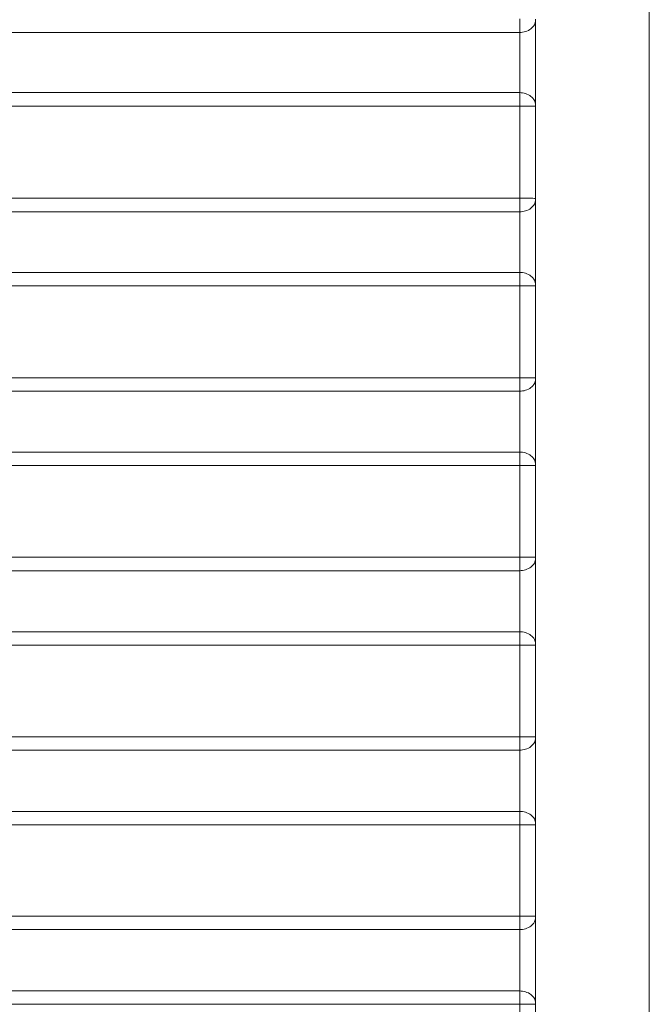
# Model space of a CAD drawing. Header units: millimetres. Extents: x 0 to 594, y 0 to 420.
# Tile 62 of 75: x 310 to 331, y 315 to 348. Entities that reach past the tile are written whole.
import ezdxf

# ---------------------------------------------------------------- set-up
doc = ezdxf.new("R2010")
doc.units = ezdxf.units.MM
doc.styles.add('SLDTEXTSTYLE1', font='TXT', dxfattribs={"width": 0.605})
doc.dimstyles.new('SLDDIMSTYLE1', dxfattribs={"dimtxt": 2.568319, "dimasz": 3.3, "dimexe": 0, "dimexo": 0.0625, "dimgap": 0.64208, "dimtad": 1, "dimdec": 0, "dimlfac": 5, "dimrnd": 1e-09, "dimzin": 12, "dimdsep": 46, "dimtxsty": 'SLDTEXTSTYLE1', "dimsah": 1, "dimcen": 0.09, "dimadec": 0, "dimazin": 3, "dimtfac": 1, "dimtdec": 1, "dimtofl": 0, "dimtmove": 0, "dimatfit": 3, "dimfxl": 0, "dimfrac": 2, "dimtolj": 1, "dimtzin": 12, "dimarcsym": 0})

# ---------------------------------------------------------------- blocks, each defined once
blk = doc.blocks.new('_D_6')
at = {"color": 7, "linetype": 'Continuous', "lineweight": 0}
for p, q in [((330.793, 372.004), (330.793, 209.104)), ((246.705, 327.56), (246.705, 209.104)), ((284.585, 214.636), (283.997, 214.636)), ((283.997, 214.636), (283.997, 210.692)), ((292.914, 214.636), (293.502, 214.636)), ((293.502, 214.636), (293.502, 210.692)), ((283.997, 210.692), (284.585, 210.692)), ((293.502, 210.692), (292.914, 210.692)), ((246.705, 210.104), (330.793, 210.104))]:
    blk.add_line(p, q, dxfattribs=at)
for points in [[(246.705, 210.104), (250.005, 209.604), (250.005, 210.604)], [(330.793, 210.104), (327.493, 210.604), (327.493, 209.604)]]:
    blk.add_solid(points, dxfattribs=at)
at = {"color": 7, "linetype": 'Continuous', "lineweight": 0, "char_height": 2.6458, "attachment_point": 1, "style": 'SLDTEXTSTYLE1'}
for s, insert in [('420', (285.81, 218.635)), ('16,6', (285.32, 214.103))]:
    blk.add_mtext(s, dxfattribs=dict(at, insert=insert))

msp = doc.modelspace()

# ---------------------------------------------------------------- linework, layer by layer
at = {"color": 7, "linetype": 'Continuous', "lineweight": 15}
for p, q in [((299.446, 347.895), (326.466, 347.895)), ((326.466, 345.885), (299.645, 345.885)), ((326.472, 345.436), (299.546, 345.436)), ((299.909, 342.359), (326.472, 342.358)), ((300.165, 341.905), (326.466, 341.905)), ((326.466, 339.883), (300.331, 339.883)), ((326.472, 339.435), (300.222, 339.435)), ((300.517, 336.364), (326.472, 336.364)), ((300.755, 335.913), (326.466, 335.913)), ((326.466, 333.882), (300.89, 333.882)), ((326.472, 333.434), (300.768, 333.434)), ((300.998, 330.369), (326.472, 330.369)), ((301.219, 329.92), (326.466, 329.92)), ((326.466, 327.882), (301.321, 327.882)), ((326.472, 327.435), (301.187, 327.435)), ((301.352, 324.374), (326.472, 324.374)), ((301.557, 323.927), (326.466, 323.927)), ((326.466, 321.883), (301.625, 321.883)), ((326.472, 321.437), (301.48, 321.437)), ((301.58, 318.377), (326.472, 318.377)), ((301.769, 317.932), (326.466, 317.932)), ((326.466, 315.885), (301.805, 315.885)), ((326.472, 315.439), (301.646, 315.439))]:
    msp.add_line(p, q, dxfattribs=at)
for points, knots in [([(326.466, 347.895), (326.466, 347.903), (326.467, 347.92), (326.468, 347.946), (326.468, 347.973), (326.469, 348.002), (326.469, 348.031), (326.47, 348.062), (326.471, 348.093), (326.471, 348.124), (326.471, 348.156), (326.472, 348.189), (326.472, 348.221), (326.472, 348.254), (326.472, 348.287), (326.472, 348.32), (326.472, 348.342), (326.472, 348.352)], [0, 0, 0, 0, 0.070203, 0.139902, 0.209095, 0.277782, 0.345965, 0.413642, 0.480814, 0.54748, 0.613642, 0.679298, 0.744449, 0.809095, 0.873235, 0.93687, 1, 1, 1, 1]), ([(326.466, 347.895), (326.529, 347.896), (326.596, 347.906), (326.726, 347.946), (326.788, 347.977), (326.891, 348.055), (326.931, 348.102), (326.982, 348.2), (326.993, 348.251), (326.993, 348.298)], [0, 0, 0, 0, 0.25, 0.25, 0.5, 0.5, 0.75, 0.75, 1, 1, 1, 1]), ([(326.993, 345.473), (326.993, 345.481), (326.993, 345.506), (326.993, 345.556), (326.993, 345.633), (326.993, 345.721), (326.993, 345.812), (326.993, 345.896), (326.993, 345.986), (326.993, 346.114), (326.993, 346.287), (326.993, 346.451), (326.993, 346.565), (326.993, 346.642), (326.993, 346.777), (326.993, 346.968), (326.993, 347.191), (326.993, 347.409), (326.993, 347.6), (326.993, 347.752), (326.993, 347.865), (326.993, 347.96), (326.993, 348.051), (326.993, 348.138), (326.993, 348.221), (326.993, 348.272), (326.993, 348.298)], [0, 0, 0, 0, 0.012339, 0.035466, 0.069385, 0.114093, 0.144422, 0.176313, 0.20934, 0.242365, 0.31204, 0.384172, 0.402445, 0.420763, 0.457413, 0.529889, 0.599917, 0.666692, 0.738148, 0.788937, 0.823875, 0.85891, 0.894045, 0.929276, 0.964596, 1, 1, 1, 1]), ([(326.466, 345.885), (326.466, 345.897), (326.466, 345.92), (326.467, 345.957), (326.467, 345.994), (326.468, 346.034), (326.468, 346.074), (326.468, 346.115), (326.469, 346.158), (326.469, 346.201), (326.47, 346.245), (326.47, 346.29), (326.47, 346.335), (326.471, 346.381), (326.471, 346.428), (326.471, 346.475), (326.471, 346.522), (326.472, 346.57), (326.472, 346.617), (326.472, 346.665), (326.472, 346.714), (326.472, 346.762), (326.472, 346.81), (326.472, 346.858), (326.472, 346.905), (326.472, 346.968), (326.472, 347.045), (326.472, 347.137), (326.472, 347.23), (326.471, 347.321), (326.471, 347.411), (326.47, 347.5), (326.469, 347.586), (326.469, 347.67), (326.468, 347.749), (326.467, 347.825), (326.466, 347.872), (326.466, 347.895)], [0, 0, 0, 0, 0.02341, 0.046716, 0.069912, 0.092988, 0.11594, 0.138769, 0.161479, 0.184072, 0.206552, 0.22892, 0.251177, 0.273324, 0.295364, 0.317297, 0.339124, 0.360845, 0.382459, 0.403967, 0.425367, 0.44666, 0.467844, 0.488922, 0.509892, 0.530756, 0.571256, 0.612179, 0.653523, 0.695284, 0.737469, 0.780085, 0.823142, 0.866653, 0.910643, 0.955109, 1, 1, 1, 1]), ([(326.472, 345.436), (326.472, 345.447), (326.472, 345.47), (326.472, 345.505), (326.472, 345.54), (326.472, 345.575), (326.471, 345.609), (326.471, 345.643), (326.471, 345.677), (326.47, 345.71), (326.469, 345.742), (326.469, 345.773), (326.468, 345.803), (326.467, 345.832), (326.466, 345.86), (326.466, 345.877), (326.466, 345.885)], [0, 0, 0, 0, 0.067451, 0.135514, 0.204189, 0.273476, 0.343375, 0.413886, 0.485009, 0.556743, 0.62909, 0.702048, 0.775618, 0.8498, 0.924594, 1, 1, 1, 1]), ([(326.466, 345.885), (326.528, 345.884), (326.596, 345.874), (326.726, 345.833), (326.788, 345.801), (326.891, 345.721), (326.931, 345.673), (326.982, 345.572), (326.993, 345.521), (326.993, 345.473)], [0, 0, 0, 0, 0.25, 0.25, 0.5, 0.5, 0.75, 0.75, 1, 1, 1, 1]), ([(326.472, 342.358), (326.472, 342.872), (326.472, 343.897), (326.472, 344.923), (326.472, 345.436)], [0, 0, 0, 0, 0.500154, 1, 1, 1, 1]), ([(326.472, 345.436), (326.535, 345.436), (326.602, 345.435), (326.73, 345.435), (326.792, 345.434), (326.893, 345.432), (326.932, 345.431), (326.982, 345.43), (326.993, 345.429), (326.993, 345.428)], [0, 0, 0, 0, 0.25, 0.25, 0.5, 0.5, 0.75, 0.75, 1, 1, 1, 1]), ([(326.466, 341.905), (326.466, 341.913), (326.467, 341.929), (326.468, 341.955), (326.468, 341.982), (326.469, 342.011), (326.469, 342.04), (326.47, 342.07), (326.471, 342.101), (326.471, 342.132), (326.471, 342.164), (326.472, 342.196), (326.472, 342.228), (326.472, 342.261), (326.472, 342.294), (326.472, 342.326), (326.472, 342.348), (326.472, 342.358)], [0, 0, 0, 0, 0.070124, 0.139755, 0.208891, 0.277534, 0.345682, 0.413337, 0.480497, 0.547164, 0.613337, 0.679015, 0.7442, 0.808891, 0.873088, 0.936791, 1, 1, 1, 1]), ([(326.472, 342.358), (326.535, 342.358), (326.601, 342.358), (326.73, 342.358), (326.791, 342.357), (326.892, 342.356), (326.932, 342.355), (326.982, 342.353), (326.993, 342.352), (326.993, 342.352)], [0, 0, 0, 0, 0.25, 0.25, 0.5, 0.5, 0.75, 0.75, 1, 1, 1, 1]), ([(326.466, 341.905), (326.529, 341.906), (326.596, 341.915), (326.726, 341.956), (326.788, 341.986), (326.891, 342.064), (326.931, 342.111), (326.982, 342.209), (326.993, 342.259), (326.993, 342.306)], [0, 0, 0, 0, 0.25, 0.25, 0.5, 0.5, 0.75, 0.75, 1, 1, 1, 1]), ([(326.993, 339.474), (326.993, 339.485), (326.993, 339.522), (326.993, 339.608), (326.993, 339.713), (326.993, 339.819), (326.993, 339.934), (326.993, 340.058), (326.993, 340.191), (326.993, 340.333), (326.993, 340.463), (326.993, 340.577), (326.993, 340.654), (326.993, 340.789), (326.993, 340.98), (326.993, 341.202), (326.993, 341.417), (326.993, 341.608), (326.993, 341.76), (326.993, 341.873), (326.993, 341.967), (326.993, 342.057), (326.993, 342.145), (326.993, 342.228), (326.993, 342.28), (326.993, 342.306)], [0, 0, 0, 0, 0.015498, 0.053788, 0.114866, 0.145729, 0.177427, 0.243713, 0.27825, 0.313546, 0.385669, 0.403918, 0.422204, 0.458771, 0.531023, 0.600794, 0.667342, 0.737002, 0.789398, 0.823799, 0.858482, 0.893447, 0.928693, 0.964213, 1, 1, 1, 1]), ([(326.466, 339.883), (326.466, 339.895), (326.466, 339.918), (326.467, 339.955), (326.467, 339.994), (326.468, 340.033), (326.468, 340.074), (326.469, 340.116), (326.469, 340.159), (326.469, 340.202), (326.47, 340.247), (326.47, 340.292), (326.47, 340.338), (326.471, 340.385), (326.471, 340.432), (326.471, 340.479), (326.471, 340.527), (326.472, 340.575), (326.472, 340.623), (326.472, 340.671), (326.472, 340.72), (326.472, 340.768), (326.472, 340.817), (326.472, 340.865), (326.472, 340.913), (326.472, 340.976), (326.472, 341.053), (326.472, 341.146), (326.472, 341.238), (326.471, 341.33), (326.471, 341.42), (326.47, 341.509), (326.469, 341.595), (326.469, 341.678), (326.468, 341.758), (326.467, 341.835), (326.466, 341.881), (326.466, 341.905)], [0, 0, 0, 0, 0.023418, 0.046736, 0.069947, 0.093042, 0.116016, 0.13887, 0.161608, 0.184233, 0.206747, 0.229151, 0.251448, 0.273639, 0.295724, 0.317705, 0.339584, 0.361359, 0.38303, 0.404598, 0.426061, 0.44742, 0.468674, 0.489824, 0.510869, 0.53181, 0.572217, 0.613047, 0.654297, 0.695965, 0.738056, 0.780577, 0.823538, 0.866953, 0.910844, 0.95521, 1, 1, 1, 1]), ([(326.472, 339.435), (326.472, 339.446), (326.472, 339.469), (326.472, 339.504), (326.472, 339.538), (326.472, 339.573), (326.471, 339.607), (326.471, 339.641), (326.471, 339.675), (326.47, 339.708), (326.469, 339.74), (326.469, 339.771), (326.468, 339.801), (326.467, 339.83), (326.467, 339.857), (326.466, 339.874), (326.466, 339.883)], [0, 0, 0, 0, 0.067601, 0.135791, 0.204569, 0.273937, 0.343893, 0.414439, 0.485573, 0.557296, 0.629608, 0.702508, 0.775998, 0.850077, 0.924744, 1, 1, 1, 1]), ([(326.466, 339.883), (326.529, 339.882), (326.596, 339.872), (326.726, 339.831), (326.788, 339.799), (326.891, 339.72), (326.931, 339.672), (326.982, 339.573), (326.993, 339.521), (326.993, 339.474)], [0, 0, 0, 0, 0.25, 0.25, 0.5, 0.5, 0.75, 0.75, 1, 1, 1, 1]), ([(326.472, 336.364), (326.472, 336.876), (326.472, 337.899), (326.472, 338.923), (326.472, 339.435)], [0, 0, 0, 0, 0.5000975, 1, 1, 1, 1]), ([(326.472, 339.435), (326.535, 339.435), (326.602, 339.434), (326.73, 339.434), (326.792, 339.433), (326.893, 339.432), (326.932, 339.432), (326.982, 339.43), (326.993, 339.43), (326.993, 339.429)], [0, 0, 0, 0, 0.25, 0.25, 0.5, 0.5, 0.75, 0.75, 1, 1, 1, 1]), ([(326.466, 335.913), (326.466, 335.921), (326.467, 335.937), (326.468, 335.963), (326.468, 335.99), (326.469, 336.018), (326.469, 336.047), (326.47, 336.077), (326.47, 336.108), (326.471, 336.139), (326.471, 336.171), (326.472, 336.203), (326.472, 336.235), (326.472, 336.267), (326.472, 336.3), (326.472, 336.332), (326.472, 336.353), (326.472, 336.364)], [0, 0, 0, 0, 0.070066, 0.139647, 0.208742, 0.277352, 0.345475, 0.413114, 0.480266, 0.546933, 0.613114, 0.678809, 0.744018, 0.808742, 0.872981, 0.936733, 1, 1, 1, 1]), ([(326.466, 335.913), (326.529, 335.914), (326.596, 335.924), (326.726, 335.964), (326.788, 335.995), (326.891, 336.073), (326.931, 336.12), (326.982, 336.217), (326.993, 336.268), (326.993, 336.314)], [0, 0, 0, 0, 0.25, 0.25, 0.5, 0.5, 0.75, 0.75, 1, 1, 1, 1]), ([(326.472, 336.364), (326.535, 336.364), (326.601, 336.364), (326.73, 336.363), (326.791, 336.363), (326.892, 336.362), (326.932, 336.362), (326.982, 336.361), (326.993, 336.36), (326.993, 336.359)], [0, 0, 0, 0, 0.25, 0.25, 0.5, 0.5, 0.75, 0.75, 1, 1, 1, 1]), ([(326.993, 333.476), (326.993, 333.489), (326.993, 333.529), (326.993, 333.594), (326.993, 333.673), (326.993, 333.774), (326.993, 333.915), (326.993, 334.102), (326.993, 334.307), (326.993, 334.524), (326.993, 334.711), (326.993, 334.862), (326.993, 335.01), (326.993, 335.191), (326.993, 335.401), (326.993, 335.594), (326.993, 335.767), (326.993, 335.926), (326.993, 336.055), (326.993, 336.159), (326.993, 336.24), (326.993, 336.289), (326.993, 336.314)], [0, 0, 0, 0, 0.018239, 0.057086, 0.086398, 0.116459, 0.179373, 0.245678, 0.314504, 0.384948, 0.455845, 0.491142, 0.526165, 0.594833, 0.660883, 0.726255, 0.784524, 0.839009, 0.896987, 0.931331, 0.965669, 1, 1, 1, 1]), ([(326.466, 333.882), (326.466, 333.894), (326.466, 333.917), (326.467, 333.954), (326.467, 333.993), (326.468, 334.032), (326.468, 334.073), (326.469, 334.115), (326.469, 334.158), (326.469, 334.201), (326.47, 334.245), (326.47, 334.29), (326.47, 334.336), (326.471, 334.382), (326.471, 334.429), (326.471, 334.476), (326.471, 334.524), (326.472, 334.571), (326.472, 334.619), (326.472, 334.667), (326.472, 334.716), (326.472, 334.764), (326.472, 334.812), (326.472, 334.86), (326.472, 334.908), (326.472, 334.971), (326.472, 335.049), (326.472, 335.143), (326.472, 335.237), (326.471, 335.33), (326.471, 335.421), (326.47, 335.511), (326.469, 335.599), (326.469, 335.684), (326.468, 335.765), (326.467, 335.842), (326.466, 335.889), (326.466, 335.913)], [0, 0, 0, 0, 0.023185, 0.046273, 0.069255, 0.092126, 0.114878, 0.137512, 0.160032, 0.182441, 0.20474, 0.226932, 0.249018, 0.271, 0.292878, 0.314654, 0.336329, 0.357903, 0.379375, 0.400745, 0.422013, 0.443178, 0.464241, 0.485201, 0.506058, 0.526814, 0.567715, 0.609032, 0.650761, 0.692901, 0.735454, 0.77843, 0.821837, 0.86569, 0.91001, 0.954797, 1, 1, 1, 1]), ([(326.472, 333.434), (326.472, 333.446), (326.472, 333.469), (326.472, 333.503), (326.472, 333.538), (326.472, 333.572), (326.471, 333.606), (326.471, 333.64), (326.471, 333.674), (326.47, 333.707), (326.47, 333.739), (326.469, 333.77), (326.468, 333.8), (326.467, 333.829), (326.467, 333.856), (326.466, 333.873), (326.466, 333.882)], [0, 0, 0, 0, 0.067724, 0.136019, 0.204883, 0.274317, 0.344321, 0.414895, 0.486038, 0.557752, 0.630035, 0.702888, 0.776311, 0.850304, 0.924867, 1, 1, 1, 1]), ([(326.466, 333.882), (326.529, 333.881), (326.596, 333.871), (326.726, 333.83), (326.788, 333.799), (326.891, 333.72), (326.931, 333.673), (326.982, 333.574), (326.993, 333.523), (326.993, 333.476)], [0, 0, 0, 0, 0.25, 0.25, 0.5, 0.5, 0.75, 0.75, 1, 1, 1, 1]), ([(326.472, 330.369), (326.472, 330.88), (326.472, 331.902), (326.472, 332.924), (326.472, 333.434)], [0, 0, 0, 0, 0.5000855, 1, 1, 1, 1]), ([(326.472, 333.434), (326.535, 333.434), (326.602, 333.434), (326.73, 333.434), (326.792, 333.434), (326.893, 333.433), (326.932, 333.433), (326.982, 333.432), (326.993, 333.431), (326.993, 333.431)], [0, 0, 0, 0, 0.25, 0.25, 0.5, 0.5, 0.75, 0.75, 1, 1, 1, 1]), ([(326.466, 329.92), (326.466, 329.928), (326.467, 329.945), (326.468, 329.97), (326.468, 329.997), (326.469, 330.025), (326.469, 330.054), (326.47, 330.084), (326.47, 330.114), (326.471, 330.145), (326.471, 330.177), (326.472, 330.208), (326.472, 330.24), (326.472, 330.273), (326.472, 330.305), (326.472, 330.337), (326.472, 330.358), (326.472, 330.369)], [0, 0, 0, 0, 0.070028, 0.139576, 0.208644, 0.277232, 0.345339, 0.412966, 0.480113, 0.54678, 0.612966, 0.678672, 0.743898, 0.808644, 0.87291, 0.936695, 1, 1, 1, 1]), ([(326.466, 329.92), (326.529, 329.922), (326.596, 329.931), (326.726, 329.971), (326.788, 330.002), (326.891, 330.08), (326.931, 330.127), (326.982, 330.225), (326.993, 330.275), (326.993, 330.322)], [0, 0, 0, 0, 0.25, 0.25, 0.5, 0.5, 0.75, 0.75, 1, 1, 1, 1]), ([(326.472, 330.369), (326.535, 330.369), (326.601, 330.369), (326.73, 330.369), (326.791, 330.369), (326.892, 330.368), (326.932, 330.368), (326.982, 330.367), (326.993, 330.367), (326.993, 330.367)], [0, 0, 0, 0, 0.25, 0.25, 0.5, 0.5, 0.75, 0.75, 1, 1, 1, 1]), ([(326.993, 327.479), (326.993, 327.486), (326.993, 327.507), (326.993, 327.55), (326.993, 327.608), (326.993, 327.677), (326.993, 327.778), (326.993, 327.917), (326.993, 328.099), (326.993, 328.297), (326.993, 328.517), (326.993, 328.704), (326.993, 328.851), (326.993, 328.972), (326.993, 329.167), (326.993, 329.443), (326.993, 329.71), (326.993, 329.921), (326.993, 330.048), (326.993, 330.141), (326.993, 330.212), (326.993, 330.272), (326.993, 330.309), (326.993, 330.322)], [0, 0, 0, 0, 0.010581, 0.029666, 0.057255, 0.086695, 0.116216, 0.178005, 0.242547, 0.309135, 0.377136, 0.455684, 0.485201, 0.514651, 0.569208, 0.667864, 0.776382, 0.83653, 0.893712, 0.92097, 0.9479, 0.982513, 1, 1, 1, 1]), ([(326.466, 327.882), (326.466, 327.893), (326.466, 327.916), (326.467, 327.951), (326.467, 327.988), (326.468, 328.025), (326.468, 328.063), (326.469, 328.102), (326.469, 328.141), (326.469, 328.18), (326.47, 328.261), (326.471, 328.388), (326.472, 328.567), (326.472, 328.75), (326.472, 328.902), (326.472, 329.023), (326.472, 329.111), (326.472, 329.2), (326.471, 329.288), (326.471, 329.375), (326.471, 329.461), (326.47, 329.545), (326.469, 329.626), (326.469, 329.706), (326.468, 329.781), (326.467, 329.854), (326.466, 329.898), (326.466, 329.92)], [0, 0, 0, 0, 0.022129, 0.044032, 0.065703, 0.087135, 0.108324, 0.129267, 0.149968, 0.170429, 0.190653, 0.272821, 0.354243, 0.434945, 0.514913, 0.553322, 0.592093, 0.631221, 0.670706, 0.710546, 0.750748, 0.791318, 0.832266, 0.873603, 0.915348, 0.957495, 1, 1, 1, 1]), ([(326.472, 327.435), (326.472, 327.447), (326.472, 327.469), (326.472, 327.504), (326.472, 327.538), (326.472, 327.573), (326.471, 327.607), (326.471, 327.641), (326.471, 327.674), (326.47, 327.707), (326.47, 327.739), (326.469, 327.77), (326.468, 327.8), (326.468, 327.829), (326.467, 327.856), (326.466, 327.873), (326.466, 327.882)], [0, 0, 0, 0, 0.067824, 0.136203, 0.205137, 0.274624, 0.344667, 0.415264, 0.486415, 0.558121, 0.630381, 0.703196, 0.776565, 0.850489, 0.924967, 1, 1, 1, 1]), ([(326.466, 327.882), (326.529, 327.881), (326.596, 327.871), (326.726, 327.831), (326.788, 327.8), (326.891, 327.721), (326.931, 327.674), (326.982, 327.576), (326.993, 327.526), (326.993, 327.479)], [0, 0, 0, 0, 0.25, 0.25, 0.5, 0.5, 0.75, 0.75, 1, 1, 1, 1]), ([(326.472, 324.374), (326.472, 324.884), (326.472, 325.904), (326.472, 326.925), (326.472, 327.435)], [0, 0, 0, 0, 0.50004, 1, 1, 1, 1]), ([(326.472, 327.435), (326.535, 327.435), (326.602, 327.435), (326.73, 327.435), (326.792, 327.435), (326.893, 327.435), (326.932, 327.435), (326.982, 327.434), (326.993, 327.434), (326.993, 327.434)], [0, 0, 0, 0, 0.25, 0.25, 0.5, 0.5, 0.75, 0.75, 1, 1, 1, 1]), ([(326.466, 323.927), (326.466, 323.935), (326.467, 323.951), (326.468, 323.977), (326.468, 324.003), (326.469, 324.031), (326.469, 324.06), (326.47, 324.089), (326.47, 324.12), (326.471, 324.15), (326.471, 324.182), (326.472, 324.213), (326.472, 324.245), (326.472, 324.277), (326.472, 324.31), (326.472, 324.342), (326.472, 324.363), (326.472, 324.374)], [0, 0, 0, 0, 0.070009, 0.139541, 0.208595, 0.277172, 0.345271, 0.412892, 0.480037, 0.546703, 0.612892, 0.678604, 0.743838, 0.808595, 0.872874, 0.936676, 1, 1, 1, 1]), ([(326.466, 323.927), (326.529, 323.928), (326.596, 323.938), (326.726, 323.978), (326.788, 324.009), (326.891, 324.087), (326.931, 324.134), (326.982, 324.232), (326.993, 324.282), (326.993, 324.329)], [0, 0, 0, 0, 0.25, 0.25, 0.5, 0.5, 0.75, 0.75, 1, 1, 1, 1]), ([(326.472, 324.374), (326.535, 324.374), (326.601, 324.374), (326.73, 324.374), (326.791, 324.374), (326.892, 324.374), (326.932, 324.374), (326.982, 324.374), (326.993, 324.374), (326.993, 324.374)], [0, 0, 0, 0, 0.25, 0.25, 0.5, 0.5, 0.75, 0.75, 1, 1, 1, 1]), ([(326.993, 321.482), (326.993, 321.49), (326.993, 321.512), (326.993, 321.555), (326.993, 321.613), (326.993, 321.682), (326.993, 321.783), (326.993, 321.919), (326.993, 322.118), (326.993, 322.356), (326.993, 322.632), (326.993, 322.965), (326.993, 323.274), (326.993, 323.546), (326.993, 323.737), (326.993, 323.913), (326.993, 324.045), (326.993, 324.142), (326.993, 324.216), (326.993, 324.278), (326.993, 324.317), (326.993, 324.329)], [0, 0, 0, 0, 0.011075, 0.030196, 0.057364, 0.086991, 0.115947, 0.176782, 0.239819, 0.326186, 0.414362, 0.503635, 0.637199, 0.703094, 0.767847, 0.830671, 0.890306, 0.918074, 0.946352, 0.983204, 1, 1, 1, 1]), ([(326.466, 321.883), (326.466, 321.895), (326.467, 321.919), (326.467, 321.957), (326.468, 321.996), (326.468, 322.036), (326.468, 322.077), (326.469, 322.119), (326.469, 322.162), (326.47, 322.206), (326.47, 322.251), (326.47, 322.296), (326.47, 322.342), (326.471, 322.388), (326.471, 322.435), (326.471, 322.482), (326.471, 322.53), (326.472, 322.578), (326.472, 322.626), (326.472, 322.674), (326.472, 322.722), (326.472, 322.77), (326.472, 322.818), (326.472, 322.866), (326.472, 322.928), (326.472, 323.005), (326.472, 323.096), (326.472, 323.187), (326.471, 323.277), (326.471, 323.367), (326.471, 323.455), (326.47, 323.541), (326.469, 323.625), (326.469, 323.707), (326.468, 323.784), (326.467, 323.859), (326.466, 323.904), (326.466, 323.927)], [0, 0, 0, 0, 0.023089, 0.046082, 0.06897, 0.091746, 0.114405, 0.136946, 0.159373, 0.181687, 0.203893, 0.22599, 0.247981, 0.269868, 0.29165, 0.31333, 0.334909, 0.356385, 0.377761, 0.399034, 0.420205, 0.441274, 0.462239, 0.483101, 0.503861, 0.54313, 0.582772, 0.622784, 0.663163, 0.70391, 0.745027, 0.786522, 0.828406, 0.870689, 0.913392, 0.956511, 1, 1, 1, 1]), ([(326.472, 321.437), (326.472, 321.437), (326.472, 321.457), (326.472, 321.498), (326.472, 321.558), (326.471, 321.618), (326.471, 321.676), (326.47, 321.733), (326.469, 321.787), (326.467, 321.838), (326.466, 321.868), (326.466, 321.883)], [0, 0, 0, 0, 0.002362, 0.12132, 0.24192, 0.364162, 0.488046, 0.613572, 0.74074, 0.869549, 1, 1, 1, 1]), ([(326.466, 321.883), (326.529, 321.882), (326.596, 321.872), (326.726, 321.832), (326.788, 321.801), (326.891, 321.723), (326.931, 321.677), (326.982, 321.579), (326.993, 321.529), (326.993, 321.482)], [0, 0, 0, 0, 0.25, 0.25, 0.5, 0.5, 0.75, 0.75, 1, 1, 1, 1]), ([(326.472, 321.437), (326.535, 321.437), (326.602, 321.437), (326.73, 321.437), (326.792, 321.437), (326.893, 321.437), (326.932, 321.437), (326.982, 321.437), (326.993, 321.437), (326.993, 321.438)], [0, 0, 0, 0, 0.25, 0.25, 0.5, 0.5, 0.75, 0.75, 1, 1, 1, 1]), ([(326.472, 318.377), (326.472, 318.887), (326.472, 319.907), (326.472, 320.927), (326.472, 321.437)], [0, 0, 0, 0, 0.499991, 1, 1, 1, 1]), ([(326.466, 317.932), (326.466, 317.94), (326.467, 317.956), (326.467, 317.982), (326.468, 318.008), (326.469, 318.036), (326.469, 318.065), (326.47, 318.094), (326.47, 318.124), (326.471, 318.155), (326.471, 318.186), (326.472, 318.218), (326.472, 318.25), (326.472, 318.282), (326.472, 318.314), (326.472, 318.346), (326.472, 318.367), (326.472, 318.377)], [0, 0, 0, 0, 0.070008, 0.139539, 0.208592, 0.277168, 0.345267, 0.412888, 0.480032, 0.546699, 0.612888, 0.6786, 0.743835, 0.808592, 0.872872, 0.936675, 1, 1, 1, 1]), ([(326.466, 317.932), (326.529, 317.933), (326.596, 317.943), (326.726, 317.984), (326.788, 318.014), (326.891, 318.093), (326.931, 318.14), (326.982, 318.238), (326.993, 318.288), (326.993, 318.335)], [0, 0, 0, 0, 0.25, 0.25, 0.5, 0.5, 0.75, 0.75, 1, 1, 1, 1]), ([(326.472, 318.377), (326.535, 318.377), (326.601, 318.378), (326.73, 318.378), (326.791, 318.378), (326.892, 318.378), (326.932, 318.379), (326.982, 318.379), (326.993, 318.379), (326.993, 318.38)], [0, 0, 0, 0, 0.25, 0.25, 0.5, 0.5, 0.75, 0.75, 1, 1, 1, 1]), ([(326.993, 315.487), (326.993, 315.494), (326.993, 315.52), (326.993, 315.576), (326.993, 315.658), (326.993, 315.755), (326.993, 315.865), (326.993, 316.012), (326.993, 316.239), (326.993, 316.477), (326.993, 316.717), (326.993, 316.892), (326.993, 317.111), (326.993, 317.324), (326.993, 317.549), (326.993, 317.741), (326.993, 317.918), (326.993, 318.051), (326.993, 318.148), (326.993, 318.222), (326.993, 318.284), (326.993, 318.323), (326.993, 318.335)], [0, 0, 0, 0, 0.010255, 0.035272, 0.075049, 0.11354, 0.152025, 0.199973, 0.273433, 0.38485, 0.430555, 0.499911, 0.548654, 0.635039, 0.7016, 0.766841, 0.829981, 0.889864, 0.917837, 0.946145, 0.983088, 1, 1, 1, 1]), ([(326.466, 315.885), (326.466, 315.897), (326.467, 315.921), (326.467, 315.959), (326.468, 315.998), (326.468, 316.038), (326.468, 316.079), (326.469, 316.121), (326.469, 316.163), (326.47, 316.207), (326.47, 316.251), (326.47, 316.297), (326.47, 316.342), (326.471, 316.388), (326.471, 316.435), (326.471, 316.482), (326.471, 316.529), (326.472, 316.577), (326.472, 316.625), (326.472, 316.672), (326.472, 316.72), (326.472, 316.768), (326.472, 316.816), (326.472, 316.864), (326.472, 316.962), (326.472, 317.111), (326.471, 317.307), (326.47, 317.497), (326.469, 317.641), (326.468, 317.742), (326.468, 317.808), (326.467, 317.872), (326.466, 317.912), (326.466, 317.932)], [0, 0, 0, 0, 0.022901, 0.045708, 0.068414, 0.091011, 0.113494, 0.135862, 0.158119, 0.180265, 0.202305, 0.22424, 0.246072, 0.2678, 0.289428, 0.310956, 0.332384, 0.353714, 0.374945, 0.396076, 0.417108, 0.438041, 0.458873, 0.479604, 0.500235, 0.586272, 0.673354, 0.761474, 0.850696, 0.886569, 0.923422, 0.961243, 1, 1, 1, 1]), ([(326.472, 315.439), (326.472, 315.44), (326.472, 315.461), (326.472, 315.502), (326.472, 315.562), (326.471, 315.621), (326.471, 315.679), (326.47, 315.736), (326.469, 315.789), (326.468, 315.84), (326.467, 315.87), (326.466, 315.885)], [0, 0, 0, 0, 0.0073876, 0.1259522, 0.2460917, 0.3678061, 0.4910953, 0.6159594, 0.7423982, 0.8704118, 1, 1, 1, 1]), ([(326.466, 315.885), (326.529, 315.884), (326.596, 315.875), (326.726, 315.835), (326.788, 315.804), (326.891, 315.727), (326.931, 315.68), (326.982, 315.583), (326.993, 315.533), (326.993, 315.487)], [0, 0, 0, 0, 0.25, 0.25, 0.5, 0.5, 0.75, 0.75, 1, 1, 1, 1]), ([(326.472, 315.439), (326.535, 315.439), (326.602, 315.439), (326.73, 315.439), (326.792, 315.439), (326.893, 315.44), (326.932, 315.44), (326.982, 315.441), (326.993, 315.442), (326.993, 315.442)], [0, 0, 0, 0, 0.25, 0.25, 0.5, 0.5, 0.75, 0.75, 1, 1, 1, 1]), ([(326.472, 312.381), (326.472, 312.89), (326.472, 313.91), (326.472, 314.929), (326.472, 315.439)], [0, 0, 0, 0, 0.5000604, 1, 1, 1, 1])]:
    msp.add_open_spline(points, degree=3, knots=knots, dxfattribs=at)
for points in [[(326.993, 348.298), (326.993, 348.309), (326.993, 348.326), (326.993, 348.343)], [(326.993, 345.428), (326.993, 345.445), (326.993, 345.462), (326.993, 345.473)], [(326.993, 342.352), (326.993, 343.377), (326.993, 344.402), (326.993, 345.428)], [(326.993, 342.306), (326.993, 342.318), (326.993, 342.335), (326.993, 342.352)], [(326.993, 339.429), (326.993, 339.446), (326.993, 339.463), (326.993, 339.474)], [(326.993, 336.359), (326.993, 337.383), (326.993, 338.406), (326.993, 339.429)], [(326.993, 336.314), (326.993, 336.326), (326.993, 336.343), (326.993, 336.359)], [(326.993, 333.431), (326.993, 333.448), (326.993, 333.465), (326.993, 333.476)], [(326.993, 330.367), (326.993, 331.388), (326.993, 332.41), (326.993, 333.431)], [(326.993, 330.322), (326.993, 330.333), (326.993, 330.35), (326.993, 330.367)], [(326.993, 327.434), (326.993, 327.451), (326.993, 327.467), (326.993, 327.479)], [(326.993, 324.374), (326.993, 325.394), (326.993, 326.414), (326.993, 327.434)], [(326.993, 324.329), (326.993, 324.34), (326.993, 324.357), (326.993, 324.374)], [(326.993, 321.438), (326.993, 321.454), (326.993, 321.471), (326.993, 321.482)], [(326.993, 318.38), (326.993, 319.399), (326.993, 320.418), (326.993, 321.438)], [(326.993, 318.335), (326.993, 318.346), (326.993, 318.363), (326.993, 318.38)], [(326.993, 315.442), (326.993, 315.459), (326.993, 315.475), (326.993, 315.487)], [(326.993, 312.385), (326.993, 313.404), (326.993, 314.423), (326.993, 315.442)]]:
    msp.add_open_spline(points, degree=3, dxfattribs=at)

# ---------------------------------------------------------------- dimensions: what is measured, and where the dimension line sits
at = {"color": 7, "linetype": 'Continuous', "lineweight": 0}
dim = msp.add_linear_dim(base=(330.793, 210.104), p1=(246.705, 327.56), p2=(330.793, 372.004), dimstyle='SLDDIMSTYLE1', dxfattribs=at)
dim.commit()
dim.dimension.update_dxf_attribs({"geometry": '_D_6', "text_midpoint": (288.749, 210.104), "dimtype": 160})

doc.saveas('drawing.dxf')
